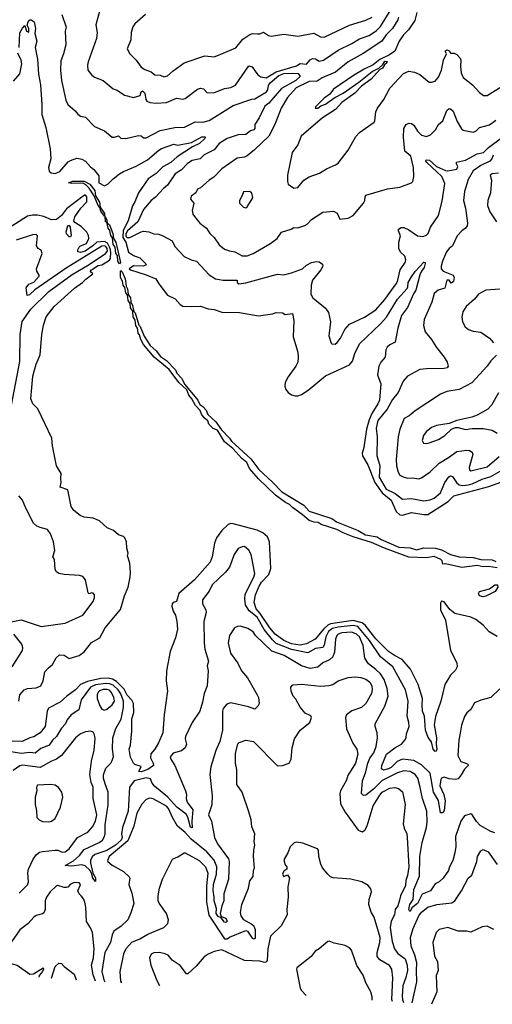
# Model space of a CAD drawing. Extents: x 1245515 to 1420776, y 606314 to 671314.
# Tile 89 of 256: x 1317184 to 1320926, y 613246 to 621035. Entities that reach past the tile are written whole.
import ezdxf

# ---------------------------------------------------------------- set-up
doc = ezdxf.new("R2010")
doc.units = 0

msp = doc.modelspace()

# ---------------------------------------------------------------- linework, layer by layer
at = {"layer": '0CON10XD'}
for points in [[(1317819.3, 621110.7), (1317787.5, 620995), (1317797.5, 620935), (1317791.1, 620885), (1317727.3, 620702.7), (1317720, 620675), (1317724, 620635), (1317753.8, 620595), (1317775, 620580), (1317845, 620554), (1317925, 620487.5), (1317956.9, 620476.9), (1318015, 620436.9), (1318085, 620420), (1318137.7, 620435), (1318144.7, 620465), (1318155, 620471.6), (1318175.2, 620455), (1318183.6, 620403.6), (1318191.2, 620391.2), (1318215, 620380.9), (1318265, 620374.5), (1318345, 620380), (1318425, 620414.3), (1318475, 620407.1), (1318495, 620411.2), (1318592.9, 620485), (1318615, 620494.5), (1318638.9, 620488.9), (1318665, 620458.8), (1318715, 620456), (1318735, 620460.6), (1318805, 620490.9), (1318855, 620499.6), (1318892.9, 620517.1), (1318999.4, 620670.6), (1319025, 620661.5), (1319049, 620629), (1319069.4, 620599.4), (1319092, 620582), (1319135, 620575.6), (1319215, 620621.8), (1319375, 620671), (1319405, 620687.3), (1319455, 620682.8), (1319485, 620716.4), (1319503.2, 620726.8), (1319525, 620724.7), (1319555, 620708.2), (1319588.3, 620715), (1319706.7, 620793.3), (1319814.2, 620845.8), (1319875, 620884.2), (1319950, 620910), (1320009.6, 620950.4), (1320039.7, 620980.3), (1320143.9, 621146.1)], [(1320328.7, 621091.3), (1320312.4, 621027.6), (1320263.1, 620955), (1320223.8, 620915), (1320187.5, 620865), (1320154.5, 620785.5), (1320112.6, 620757.4), (1320035, 620720), (1319981.5, 620678.5), (1319911.9, 620645), (1319825.8, 620594.2), (1319668, 620485), (1319640.8, 620445), (1319595.8, 620414.2), (1319526, 620345), (1319524.5, 620334.5), (1319543.3, 620335), (1319567.5, 620352.5), (1319605, 620365.8), (1319680.4, 620419.6), (1319745.1, 620454.9), (1319869.8, 620540.2), (1319975, 620625.3), (1320027.7, 620652.3), (1320059.2, 620680.8), (1320075, 620707.5), (1320092.5, 620705), (1320090, 620695), (1320071.7, 620678.3), (1320057.6, 620652.4), (1320035, 620640), (1319967.3, 620565), (1319890.9, 620509.1), (1319838.3, 620455), (1319735, 620378.8), (1319684.2, 620325), (1319582.3, 620257.7), (1319413.1, 620115), (1319385.8, 620045), (1319342.5, 619985), (1319303.3, 619805), (1319303.3, 619755), (1319310, 619735), (1319355, 619703.3), (1319385, 619707.5), (1319433.8, 619765), (1319475, 619790.8), (1319557.9, 619822.1), (1319613.7, 619856.3), (1319685, 619885.7), (1319705, 619900), (1319785, 620003.1), (1319845, 620110.6), (1319875, 620143.8), (1319990, 620225), (1319996.2, 620235), (1320004.2, 620305.8), (1320016.7, 620335), (1320066.2, 620405), (1320115, 620493.8), (1320221.7, 620608.3), (1320265, 620627.1), (1320310.3, 620620.3), (1320351.1, 620601.1), (1320425, 620541.2), (1320445, 620540), (1320475, 620550), (1320499.4, 620580.6), (1320524.4, 620635), (1320540, 620715), (1320562.5, 620765), (1320552.5, 620785), (1320565, 620796.7), (1320588.3, 620788.3), (1320595, 620770), (1320625, 620770), (1320645, 620760), (1320670.5, 620730.5), (1320678, 620715), (1320673.1, 620665), (1320680, 620615), (1320695, 620578.8), (1320770.3, 620520.3), (1320825, 620458), (1320855.9, 620435.9), (1320885, 620436), (1321025, 620523.1)], [(1317178.5, 620815), (1317185, 620930), (1317205, 620967.5), (1317225, 620990), (1317237.5, 620945), (1317255, 620937.5), (1317257.1, 620965), (1317242.5, 620992.5), (1317250.8, 621019.2), (1317265, 621034), (1317275, 621034.3), (1317297.7, 621017.7), (1317307.9, 620965), (1317303.9, 620925), (1317320.8, 620865), (1317305.6, 620814.4), (1317324.1, 620724.1), (1317332.9, 620602.9), (1317349.1, 620519.1), (1317359.7, 620365), (1317359.1, 620285), (1317392, 620182), (1317425.6, 620014.4), (1317430.8, 619935), (1317412, 619865), (1317418, 619838), (1317432.7, 619822.7), (1317465, 619817.2), (1317501.9, 619835), (1317568.3, 619911.7), (1317585, 619922.5), (1317635, 619938.6), (1317675, 619932.2), (1317705, 619916.9), (1317745, 619871.1), (1317771.2, 619851.2), (1317809.6, 619799.6), (1317810.2, 619745), (1317855, 619719.5), (1317885, 619737.8), (1317923.3, 619776.7), (1317975, 619816.4), (1318005.8, 619835), (1318105, 619875.3), (1318195, 619926.7), (1318285, 620003.6), (1318306, 620015), (1318405, 620050.9), (1318435, 620042.1), (1318545, 620062.5), (1318625, 620107.6), (1318647.2, 620107.2), (1318653.8, 620105), (1318650, 620095), (1318608.5, 620055), (1318551, 620029), (1318430, 619950), (1318380.2, 619905), (1318318.3, 619871.7), (1318265, 619818.6), (1318200, 619775), (1318125.5, 619664.5), (1318096.6, 619595), (1318076.6, 619563.4), (1318043, 619445), (1318002, 619368), (1318001.6, 619311.6), (1318023.3, 619275), (1318045.8, 619195), (1318085, 619170), (1318135, 619150), (1318182, 619105), (1318184, 619095), (1318165, 619085.6), (1318085, 619088.7), (1318050, 619065), (1318062.5, 619055), (1318185, 619017.3), (1318262.9, 618985), (1318284.5, 618945), (1318355.5, 618855.5), (1318415, 618827.8), (1318455, 618783.1), (1318475, 618770), (1318545, 618765.5), (1318615, 618769.6), (1318675, 618747.7), (1318725, 618742.9), (1318785, 618720.5), (1318925, 618720), (1319075, 618692), (1319185, 618708), (1319215, 618718.6), (1319265, 618716.2), (1319285, 618703.1), (1319345, 618710), (1319354.5, 618655), (1319349.1, 618525), (1319387.1, 618405), (1319390, 618365), (1319385, 618326.7), (1319371.5, 618295), (1319309.9, 618210.1)], [(1317516.2, 621076.2), (1317551.2, 620975), (1317544, 620945), (1317547.9, 620835), (1317530.6, 620765), (1317509.1, 620710.9), (1317507.5, 620635), (1317514.5, 620555), (1317548.7, 620398.7), (1317566.2, 620365), (1317623.8, 620315), (1317645, 620288), (1317665, 620272.5), (1317705, 620264), (1317775, 620191.4), (1317856.6, 620156.6), (1317915, 620106.9), (1317935.5, 620104.5), (1317965, 620116.2), (1317985, 620096.7), (1318025, 620094.4), (1318125, 620120), (1318145, 620116.2), (1318165, 620100), (1318185, 620101.1), (1318295, 620158.4), (1318413.4, 620183.4), (1318487.5, 620185), (1318573.8, 620226.2), (1318635, 620225.5), (1318685, 620238.4), (1318873.6, 620356.4), (1319022.4, 620407.6), (1319045, 620409.6), (1319138.7, 620465), (1319149.7, 620480.3), (1319154.1, 620515), (1319166, 620535), (1319235, 620592.3), (1319275, 620608.6), (1319345, 620613.3), (1319388.1, 620608.1), (1319403.8, 620585), (1319370, 620555), (1319258.1, 620491.9), (1319155.9, 620375), (1319125, 620350), (1319080.7, 620259.3), (1319045.9, 620205), (1319045.9, 620175), (1319038.6, 620165), (1319011.8, 620155), (1318975, 620125.9), (1318914.1, 620124.1), (1318827.5, 620095), (1318764.6, 620055), (1318723.3, 620006.7), (1318645.8, 619965), (1318614, 619935), (1318548.9, 619921.1), (1318511.4, 619898.6), (1318465, 619848.6), (1318414.2, 619815), (1318353.8, 619725), (1318321.3, 619698.7), (1318259.6, 619630.4), (1318225, 619604.2), (1318165, 619533.5), (1318119, 619435), (1318037.8, 619365), (1318025, 619340.4), (1318023.8, 619323.8), (1318035, 619311.3), (1318056.7, 619313.3), (1318145, 619356.8), (1318165, 619361.1), (1318207.5, 619357.5), (1318245, 619342), (1318285, 619337.8), (1318316.7, 619325), (1318391.2, 619285), (1318412, 619242), (1318485, 619160.8), (1318542.5, 619135), (1318585, 619124), (1318685, 619017.5), (1318735, 618985.8), (1318795, 618975.5), (1318905, 618975.7), (1318906.2, 618955), (1318920, 618945), (1318975, 618953.6), (1319225, 619020.8), (1319275, 619018), (1319337, 619033), (1319423.8, 619065), (1319455, 619092.5), (1319495, 619113.3), (1319535, 619121.2), (1319555, 619118.8), (1319581.7, 619101.7), (1319584, 619085), (1319568.5, 619055), (1319502.7, 618975), (1319491.5, 618935), (1319487.9, 618865), (1319505, 618835.7), (1319604.4, 618754.4), (1319629.5, 618719.5), (1319645.7, 618645), (1319632, 618535), (1319650, 618475), (1319655, 618470), (1319680.7, 618469.3), (1319698.6, 618481.4), (1319724, 618515), (1319758, 618585), (1319795, 618626.2), (1319915, 618683.1), (1320005, 618740.6), (1320075, 618821.8), (1320165, 618944.5), (1320175.8, 618965), (1320195.3, 619055), (1320235, 619113.5), (1320240.3, 619135), (1320234.6, 619165), (1320200, 619195), (1320185.5, 619225), (1320186.7, 619275), (1320199.5, 619325), (1320182.5, 619365), (1320182.9, 619377.1), (1320205, 619390), (1320225, 619390), (1320265, 619371.9), (1320335, 619324.6), (1320375, 619321.2), (1320405, 619330.5), (1320417.1, 619345), (1320437, 619393), (1320501.2, 619485), (1320530.4, 619599.6), (1320549.6, 619739.6), (1320525.2, 619795.2), (1320407.5, 619905), (1320399.6, 619915), (1320402.4, 619927.6), (1320429.5, 619925), (1320483.4, 619873.4), (1320555, 619842.7), (1320575, 619839.6), (1320645, 619853.6), (1320653.1, 619875), (1320642, 619895), (1320642.9, 619907.1), (1320715, 619924.2), (1320805, 619972.9), (1320857.5, 619985), (1320896.9, 620023.1), (1320987.8, 620092.2)], [(1318180.8, 621075), (1318096.4, 621003.6), (1318080.9, 620979.1), (1318066.7, 620935), (1318063.1, 620875), (1318036, 620805), (1318055.7, 620765.7), (1318106, 620715), (1318145, 620660), (1318175, 620640), (1318225, 620622.5), (1318255, 620600), (1318296.4, 620596.4), (1318325, 620583.3), (1318355, 620590), (1318398.7, 620631.3), (1318485.5, 620694.5), (1318650.3, 620749.7), (1318725, 620742.5), (1318745, 620748.2), (1318895, 620812.9), (1318950.3, 620879.7), (1319005, 620917.8), (1319026.9, 620926.9), (1319065.6, 620924.4), (1319085, 620924.3), (1319115, 620937.5), (1319155, 620909.2), (1319175, 620904.3), (1319275, 620920), (1319385, 620903.5), (1319511.7, 620928.3), (1319565, 620900.7), (1319595, 620897.8), (1319795, 620990.5), (1319925, 621031.2), (1319975, 621053.8)], [(1320183.6, 621055), (1320177.5, 621035), (1320136.8, 620965), (1320085.9, 620915), (1320052.6, 620865), (1319902.5, 620767.5), (1319785, 620702.9), (1319685, 620619.4), (1319578.5, 620575), (1319540.4, 620549.6), (1319475, 620546.1), (1319371.8, 620495), (1319305, 620420), (1319254.6, 620335), (1319204.2, 620205.8), (1319155.8, 620114.2), (1319043.9, 620005), (1318985, 619958.1), (1318965, 619947.6), (1318905, 619938.8), (1318784.3, 619855), (1318721.7, 619788.3), (1318683.9, 619766.1), (1318615, 619706), (1318591.2, 619695), (1318578.8, 619665), (1318540.3, 619639.7), (1318535.5, 619615.5), (1318563.3, 619585), (1318549.2, 619525), (1318555.6, 619495.6), (1318567, 619477), (1318610.8, 619425), (1318664.2, 619385), (1318688.6, 619345), (1318723.1, 619313.1), (1318763.8, 619253.8), (1318805, 619220.6), (1318845, 619205.6), (1318888.3, 619198.3), (1318945, 619167.1), (1318985, 619166.5), (1319032, 619185), (1319163.3, 619263.3), (1319221.9, 619305), (1319257.5, 619355), (1319333.1, 619376.9), (1319355, 619390), (1319385, 619387.5), (1319442.6, 619407.4), (1319461.3, 619418.7), (1319495, 619454.4), (1319585, 619512.9), (1319669.3, 619519.3), (1319696.7, 619505), (1319718.3, 619458.3), (1319785, 619464), (1319823.2, 619486.8), (1319906, 619585), (1319916.4, 619603.6), (1319918.1, 619635), (1319925, 619645.7), (1320095, 619697.8), (1320195, 619710.8), (1320285.8, 619744.2), (1320296.2, 619755), (1320304, 619795), (1320302, 619865), (1320281.1, 619955), (1320233.6, 619995), (1320223.8, 620105), (1320224.5, 620175), (1320244.1, 620205.9), (1320265, 620216.5), (1320285, 620214.5), (1320305, 620201.9), (1320335, 620154.2), (1320365, 620122.5), (1320405, 620111.4), (1320436.7, 620125), (1320477.5, 620165), (1320500, 620205), (1320533.3, 620235), (1320565, 620316.2), (1320585, 620332), (1320595, 620330), (1320615, 620311.2), (1320648.7, 620228.7), (1320681.7, 620171.7), (1320695, 620160), (1320775, 620145.8), (1320795, 620154.3), (1320825, 620181.1), (1320905, 620203.8), (1320955, 620240.6)], [(1317135, 620547.5), (1317185, 620608), (1317200.4, 620685), (1317194.7, 620714.7), (1317169.7, 620769.7)], [(1320932.6, 619962.6), (1320923.3, 619935), (1320906.7, 619915), (1320835, 619882.8), (1320775, 619839.6), (1320735, 619771.4), (1320705.7, 619675), (1320696.9, 619605), (1320713.6, 619543.6), (1320730, 619425), (1320727.5, 619405), (1320714.6, 619385.4), (1320685, 619365.6), (1320646.7, 619325), (1320610.9, 619245), (1320584.6, 619225), (1320562.3, 619197.7), (1320531.6, 619125), (1320522.1, 619085), (1320521.8, 619065), (1320536.7, 619045), (1320615, 619014), (1320624, 618995), (1320618.8, 618965), (1320600.7, 618950.7), (1320583.3, 618973.3), (1320565, 618975.5), (1320549.7, 618910.3), (1320497.5, 618895), (1320465, 618868), (1320448.3, 618801.7), (1320387.8, 618662.2), (1320382, 618615), (1320394, 618565), (1320444.6, 618504.6), (1320483.1, 618443.1), (1320544.3, 618365), (1320570, 618325), (1320576.2, 618295), (1320567.8, 618282.2), (1320545.4, 618274.6), (1320405, 618274), (1320352.4, 618267.6), (1320253.8, 618215), (1320221.4, 618175), (1320181.4, 618085), (1320135, 618031.9), (1320094.8, 617955.2), (1320019.6, 617865), (1320005.4, 617805), (1320014.7, 617735), (1320013, 617587), (1320035.3, 617505), (1320030.4, 617415), (1320085, 617321), (1320156.1, 617286.1), (1320215, 617242.9), (1320285, 617246.7), (1320385, 617229.1), (1320433.6, 617236.4), (1320465, 617250.3), (1320515, 617293.5), (1320550.8, 617375), (1320581.7, 617418.3), (1320595, 617426.4), (1320611.8, 617421.8), (1320642.8, 617375), (1320665, 617356.8), (1320691.6, 617351.6), (1320735, 617356.5), (1320765.6, 617364.4), (1320845, 617400.7), (1320915, 617421), (1321025, 617485.2)], [(1317855, 619480), (1317825, 619520), (1317818.3, 619548.3), (1317804.4, 619565), (1317772.5, 619642.5), (1317732.9, 619702.9), (1317712.9, 619722.9), (1317688, 619738), (1317665, 619742.9), (1317595, 619740), (1317570, 619745), (1317605, 619758.6), (1317695, 619758.6), (1317738, 619735), (1317778, 619685), (1317783, 619643), (1317815, 619592.5), (1317821.7, 619551.7), (1317855, 619502.5), (1317855, 619480)], [(1320975, 619820), (1320925, 619815.6), (1320908, 619805), (1320919.4, 619765), (1320911.9, 619665), (1320890, 619605), (1320888.9, 619565), (1320907.8, 619515), (1320960, 619435)], [(1317177.1, 615645), (1317185.6, 615695), (1317218.6, 615735), (1317245, 615745.3), (1317315, 615749.2), (1317351.4, 615765), (1317370.6, 615805), (1317383.8, 615875), (1317411.2, 615908.8), (1317442.7, 615935), (1317471.7, 615988.3), (1317498, 616012), (1317535, 616007.5), (1317575, 615981.5), (1317655.8, 616005), (1317695, 616033.3), (1317751.5, 616108.5), (1317819.2, 616145), (1317861.6, 616225), (1317981.3, 616368.7), (1318015, 616478.8), (1318044, 616546), (1318058.2, 616625), (1318061.4, 616665), (1318054.7, 616735), (1318038.6, 616795), (1318042.5, 616815), (1318031.1, 616855), (1318030.5, 616905), (1318016.9, 616935), (1318005, 616946.7), (1317965, 616960.8), (1317926.2, 616995), (1317877.1, 617015), (1317815, 617071.9), (1317765, 617092.9), (1317695, 617100), (1317663.1, 617113.1), (1317613.4, 617153.4), (1317591.9, 617185), (1317566, 617315), (1317505, 617337.5), (1317513.3, 617375), (1317508.8, 617405), (1317513.3, 617445), (1317476.2, 617505), (1317442.8, 617662.8), (1317437.5, 617725), (1317327.1, 617957.1), (1317287.8, 617995), (1317271.3, 618035), (1317288.8, 618215), (1317315, 618310), (1317346.7, 618385), (1317357.9, 618545), (1317371.9, 618618.1), (1317394.2, 618685.8), (1317455.6, 618765), (1317618, 618912), (1317682, 618955), (1317707.1, 618982.9), (1317762.5, 619025), (1317742.5, 619042.5), (1317752, 619055), (1317805, 619089.4), (1317835, 619097.1), (1317875, 619118.5), (1317895, 619131.8), (1317902.1, 619145), (1317905.6, 619195), (1317900.4, 619225), (1317878, 619268), (1317855, 619279.5), (1317795, 619275.9), (1317763.9, 619245), (1317701.1, 619205), (1317664.3, 619194.3), (1317645, 619200), (1317643.8, 619215), (1317653.8, 619235), (1317664.5, 619245.5), (1317713.9, 619265), (1317730.3, 619305), (1317728.3, 619328.3), (1317715, 619353.1), (1317669.5, 619399.5), (1317620.5, 619430.5), (1317611.9, 619445), (1317619.1, 619475), (1317667.4, 619545), (1317715.8, 619595), (1317716.1, 619635), (1317705, 619647), (1317696.9, 619646.9), (1317555, 619537.7), (1317515.8, 619485), (1317476.3, 619453.7), (1317435, 619452.9), (1317375, 619478.2), (1317325, 619489.2), (1317285, 619490), (1317245, 619481.9), (1317055, 619360.5)], [(1318975, 619548), (1318985, 619554), (1319030, 619625), (1319021.7, 619661.7), (1319005.9, 619675.9), (1318955, 619673.3), (1318945.9, 619644.1), (1318923.3, 619605), (1318923.9, 619583.9), (1318955, 619551.2), (1318975, 619548)], [(1317975, 619103.3), (1317961.5, 619125), (1317958.8, 619168.8), (1317945, 619186.7), (1317940.8, 619235), (1317925, 619256.7), (1317919.3, 619309.3), (1317905, 619328.8), (1317896.4, 619366.4), (1317883.5, 619385), (1317873, 619433), (1317864.4, 619435), (1317861.7, 619478.3), (1317875, 619450), (1317877.5, 619427.5), (1317895, 619412.5), (1317920.8, 619345), (1317927.5, 619305), (1317943.8, 619275), (1317981.2, 619115), (1317975, 619103.3)], [(1317585, 619317.5), (1317575, 619317.5), (1317555, 619340), (1317552.7, 619357.3), (1317565, 619406.2), (1317576.2, 619406.2), (1317583.3, 619395), (1317592.5, 619327.5), (1317585, 619317.5)], [(1317118.2, 617985), (1317185, 618332.5), (1317187.1, 618545), (1317202.5, 618647.5), (1317270.7, 618745), (1317414.7, 618885.3), (1317600.4, 619019.6), (1317735, 619099.7), (1317862.2, 619185), (1317877.8, 619205), (1317876.2, 619225), (1317865, 619241.6), (1317855, 619246.9), (1317835, 619244.1), (1317551.4, 619068.6), (1317302.5, 618897.5), (1317261.5, 618858.5), (1317242.2, 618852.2), (1317234.8, 618915), (1317255, 618941.8), (1317295, 618960), (1317336.7, 619005), (1317338.6, 619015), (1317319.7, 619045), (1317317.6, 619065), (1317360.9, 619185), (1317355, 619211.2), (1317330, 619225), (1317318, 619245), (1317325.5, 619325.5), (1317315, 619335.8), (1317285, 619333.1), (1317155, 619292.1)], [(1319309.9, 618210.1), (1319285.8, 618164.2), (1319283.2, 618135), (1319290.1, 618110.1), (1319309.4, 618085), (1319335, 618068.4), (1319365, 618059.8), (1319385, 618060.8), (1319415, 618071), (1319467.2, 618105), (1319605, 618217.3), (1319795, 618304), (1319819.1, 618335), (1319838.4, 618395), (1319875, 618471.3), (1320040.9, 618629.1), (1320088.3, 618681.7), (1320175, 618823.3), (1320251.1, 618908.9), (1320257.6, 618922.4), (1320259.1, 618955), (1320285, 619001.4), (1320315, 619044.3), (1320350.7, 619079.3), (1320385, 619116.7), (1320393.6, 619113.6), (1320395.5, 619105.5), (1320387.5, 619075), (1320364.6, 619045.4), (1320352.4, 619017.6), (1320321.4, 618895), (1320302.7, 618867.3), (1320255, 618757.1), (1320207.8, 618695), (1320177.1, 618595), (1320156.9, 618485), (1320115, 618463.8), (1320093.1, 618445), (1320082.6, 618422.6), (1320078.5, 618365), (1320042.2, 618325), (1320028.2, 618295), (1320018.2, 618225), (1320044.6, 618155), (1320031.6, 618025), (1320020.5, 617995), (1319971.4, 617918.6), (1319949.9, 617869.9), (1319929.3, 617795), (1319907.8, 617652.2), (1319894.4, 617605), (1319897.6, 617585), (1319939.3, 617515), (1319995.1, 617375), (1320055, 617291), (1320125, 617234.3), (1320163.8, 617145), (1320195, 617117.4), (1320215, 617116.5), (1320285, 617136.7), (1320385, 617120), (1320415, 617122.1), (1320576.2, 617225), (1320621.9, 617268.1), (1320898, 617342), (1321110.1, 617419.9)], [(1320965, 616699.8), (1320895, 616708.8), (1320855, 616706.4), (1320805, 616717.2), (1320685, 616701.4), (1320555, 616731.5), (1320535, 616728.8), (1320528.9, 616755), (1320519.1, 616765), (1320465, 616789.1), (1320405, 616779), (1320265, 616784.3), (1320073.3, 616853.3), (1319968.9, 616898.9), (1319824.2, 616944.2), (1319746, 616976), (1319695, 617001.7), (1319571.5, 617041.5), (1319546.7, 617056.7), (1319515, 617059.1), (1319475, 617072.2), (1319421, 617121), (1319343.8, 617175), (1319320.8, 617200.8), (1319289.1, 617215), (1319210.4, 617275), (1319075, 617403.5), (1319003.8, 617485), (1318981.4, 617531.4), (1318941.5, 617565), (1318872.5, 617642.5), (1318805, 617696), (1318748.9, 617788.9), (1318715, 617801.9), (1318682.2, 617835), (1318673.1, 617863.1), (1318645, 617884.5), (1318622.2, 617915), (1318612.4, 617942.4), (1318575, 617984), (1318547.1, 618037.1), (1318524.4, 618065), (1318507.5, 618107.5), (1318445, 618166.2), (1318366.9, 618266.9), (1318248.8, 618365), (1318163.5, 618465), (1318143.6, 618505), (1318133.1, 618543.1), (1318122.7, 618555), (1318115.8, 618595.8), (1318102.7, 618615), (1318098, 618658), (1318081.9, 618685), (1318078.8, 618728.8), (1318062.5, 618755), (1318058.8, 618788.8), (1318042.2, 618815), (1318037.5, 618857.5), (1318023.5, 618875), (1318016.4, 618916.4), (1318003.5, 618935), (1317997.5, 618967.5), (1317982.2, 618995), (1317982.9, 619045), (1317985, 619050), (1317995, 619040.8), (1318017.8, 618985), (1318026.9, 618926.9), (1318038.1, 618905), (1318042.5, 618862.5), (1318060.8, 618835), (1318063, 618803), (1318076.9, 618775), (1318087.9, 618727.9), (1318097.1, 618715), (1318128.3, 618618.3), (1318137.3, 618607.3), (1318170.3, 618530.3), (1318217.8, 618457.8), (1318265, 618416), (1318300, 618370), (1318345, 618338.6), (1318416.9, 618265), (1318427.8, 618237.8), (1318465, 618198.8), (1318490.2, 618150.2), (1318595, 618025.8), (1318611.1, 617991.1), (1318635, 617975.5), (1318659.4, 617945), (1318672.4, 617912.4), (1318736.9, 617855), (1318781.3, 617791.3), (1318845.6, 617725), (1318860.6, 617700.6), (1319015, 617560.6), (1319077.3, 617477.3), (1319185, 617376.9), (1319259.5, 617299.5), (1319433.1, 617195), (1319476.6, 617146.6), (1319655, 617088.4), (1319692, 617062), (1319865, 616994.7), (1319921, 616961), (1320015, 616944.2), (1320045, 616922), (1320185, 616863.3), (1320275, 616858), (1320325, 616840.4), (1320385, 616856.9), (1320475.8, 616855.8), (1320525, 616840.3), (1320594.1, 616804.1), (1320663.3, 616786.7), (1320775, 616779.8), (1320835, 616764), (1320925, 616762.2), (1320955, 616749.2)], [(1321095, 618911.2), (1320875, 618896.2), (1320816.6, 618863.4), (1320786, 618825), (1320720, 618765), (1320693.1, 618725), (1320684.4, 618685), (1320690.8, 618645), (1320712, 618605), (1320736.7, 618583.3), (1320775, 618570), (1320835, 618564.2), (1320905, 618515.8), (1320935, 618478)], [(1320959.5, 618380.5), (1320913.6, 618336.4), (1320885, 618294.2), (1320765, 618163.3), (1320665, 618108.5), (1320567.4, 618092.6), (1320517, 618073), (1320315, 617940), (1320268.5, 617901.5), (1320229, 617881), (1320195, 617796.7), (1320179.6, 617735), (1320164.7, 617555), (1320168.2, 617505), (1320180, 617455), (1320195, 617432.9), (1320221.2, 617418.8), (1320255, 617409.5), (1320297.9, 617412.1), (1320345, 617403.5), (1320365, 617410), (1320435, 617458.5), (1320505, 617528.2), (1320579.2, 617570.8), (1320645, 617618.8), (1320725, 617628.5), (1320745, 617626.2), (1320765.7, 617615), (1320771.9, 617595), (1320743.9, 617493.9), (1320745, 617473.8), (1320757.3, 617467.3), (1320885, 617498.2), (1320980.4, 617579.6)], [(1320975, 618084), (1320920, 617985), (1320890, 617955), (1320805, 617905.8), (1320765, 617890), (1320645, 617865.7), (1320585, 617842), (1320485, 617825.6), (1320445, 617809.4), (1320402.5, 617775), (1320381.9, 617745), (1320370, 617705), (1320382.5, 617685), (1320405, 617681.9), (1320425, 617686.9), (1320498.8, 617715), (1320549.2, 617745), (1320603.1, 617796.9), (1320635, 617808.8), (1320655, 617810), (1320715, 617794.2), (1320767.7, 617802.3), (1320855, 617800), (1320925, 617788.1), (1320965, 617764.4)], [(1317117, 616273), (1317195, 616286.7), (1317355, 616236), (1317545, 616261.4), (1317682.5, 616325), (1317765, 616433.3), (1317776, 616465), (1317776.2, 616485), (1317765, 616497.5), (1317755, 616500), (1317735, 616492.5), (1317725, 616500), (1317705, 616603.3), (1317685, 616629.2), (1317658.3, 616638.3), (1317535, 616646), (1317495, 616654), (1317475, 616666.7), (1317464.3, 616685), (1317458.8, 616765), (1317446.1, 616786.1), (1317463, 616837), (1317451.4, 616905), (1317427.2, 616967.2), (1317405, 617002), (1317347.1, 617017.1), (1317319.2, 617029.2), (1317293.2, 617053.2), (1317231.1, 617171.1), (1317206.2, 617235), (1317177.3, 617267.3)], [(1320965, 616155.6), (1320902.3, 616192.3), (1320853.8, 616245), (1320795, 616290.4), (1320755, 616307.6), (1320628.5, 616338.5), (1320588.9, 616368.9), (1320545, 616428.9), (1320525, 616434), (1320515, 616420), (1320515, 616367.5), (1320554.5, 616285), (1320596.4, 616045), (1320645, 615946.2), (1320647.1, 615915), (1320635, 615889.2), (1320595, 615851.2), (1320549.4, 615775), (1320517.7, 615645), (1320475.9, 615524.1), (1320466.4, 615456.4), (1320485.4, 615355), (1320481.8, 615305), (1320486.2, 615265), (1320480.9, 615249.1), (1320474, 615245), (1320457.3, 615265), (1320445, 615322.5), (1320418, 615358), (1320398.4, 615415), (1320390, 615525), (1320373, 615565), (1320371.9, 615611.9), (1320372.7, 615665), (1320339, 615775), (1320277.2, 615897.2), (1320213.4, 615973.4), (1320150.9, 616005), (1320105, 616038), (1320005, 616137.3), (1319919.1, 616245), (1319894.8, 616264.8), (1319825, 616282.3), (1319645, 616256.5), (1319622.7, 616245), (1319592.7, 616217.3), (1319523.3, 616135), (1319455, 616098.1), (1319405, 616087), (1319335, 616097.1), (1319274.7, 616125), (1319207.4, 616175), (1319165, 616224.8), (1319088.7, 616338.7), (1319056.5, 616375), (1319040.6, 616425), (1319050, 616485), (1319080.2, 616555), (1319099.4, 616585), (1319157, 616645), (1319173.1, 616693.1), (1319161.2, 616905), (1319145, 616943.5), (1319109.5, 616975), (1319065, 616997.7), (1318875, 617045.9), (1318855, 617048.4), (1318835, 617041.5), (1318785, 616994.6), (1318742, 616935), (1318726.1, 616895), (1318707.1, 616785), (1318691.3, 616745), (1318568.2, 616605), (1318445, 616495.3), (1318426.2, 616433.8), (1318398.8, 616425), (1318390.9, 616415), (1318388.5, 616395), (1318398.2, 616355), (1318418.2, 616325), (1318429.2, 616275), (1318432.1, 616215), (1318418.1, 616145), (1318375, 616037.5), (1318345.8, 615885), (1318344.1, 615805.9), (1318354.4, 615725), (1318326.5, 615535), (1318317.1, 615395), (1318283.6, 615315), (1318253.5, 615265), (1318222, 615228), (1318219.1, 615195), (1318240.3, 615155), (1318242.2, 615135), (1318197.8, 615105), (1318145, 615084.8), (1318128.3, 615088.3), (1318146.2, 615126.2), (1318095, 615142), (1318085, 615152.5), (1318061.8, 615201.8), (1318050.4, 615265), (1318060, 615295), (1318071.8, 615408.2), (1318071.7, 615505), (1318087, 615555), (1318084.1, 615625), (1318072, 615652), (1318035, 615691.3), (1318010, 615740), (1317949.2, 615799.2), (1317918.4, 615818.4), (1317885, 615825.4), (1317825, 615822.9), (1317720.9, 615799.1), (1317665, 615777.1), (1317626.5, 615733.5), (1317556.5, 615683.5), (1317505, 615637.1), (1317412.4, 615587.6), (1317401.2, 615565), (1317385.3, 615445), (1317346, 615394), (1317295, 615362.5), (1317265, 615355.5), (1317204.1, 615325.9), (1317125, 615327.7)], [(1320985, 615742), (1320915, 615672), (1320835, 615652.9), (1320785, 615630), (1320755, 615578.8), (1320725, 615551.2), (1320706.6, 615523.4), (1320681.1, 615455), (1320671.3, 615391.3), (1320661.8, 615335), (1320654.5, 615215), (1320677.9, 615167.9), (1320717.1, 615155), (1320732.9, 615145), (1320735.8, 615135), (1320705, 615107.3), (1320679.6, 615060.4), (1320655, 615031), (1320635, 615025.7), (1320585, 615030.9), (1320545, 615043.3), (1320525, 615036.2), (1320518.1, 615025), (1320509.7, 614975), (1320542.2, 614905), (1320551.9, 614855), (1320545, 614780), (1320535, 614760), (1320515, 614760), (1320499.6, 614859.6), (1320460.7, 614925), (1320434.2, 615075), (1320365, 615141.7), (1320305.2, 615175.2), (1320215, 615184.8), (1320173.6, 615166.4), (1320125, 615120.5), (1320105, 615108.9), (1320065, 615099.4), (1320049.5, 615109.5), (1320052.5, 615135), (1320088.8, 615225), (1320155, 615274.6), (1320207.1, 615305), (1320234.4, 615335), (1320243.5, 615355), (1320247.1, 615385), (1320267.5, 615445), (1320265.9, 615475), (1320252.4, 615525), (1320261.2, 615645), (1320240, 615735), (1320138.9, 615915), (1320040.8, 615995), (1319953.1, 616125), (1319861.7, 616235), (1319824.1, 616244.1), (1319705, 616229.4), (1319662, 616218), (1319629.2, 616195), (1319606.7, 616153.3), (1319593.9, 616086.1), (1319585, 616068.5), (1319525, 616061.1), (1319465, 616026.8), (1319335, 616051.9), (1319215, 616101.3), (1319185, 616128.4), (1319120.3, 616210.3), (1319065, 616308.5), (1318999.7, 616359.7), (1318971.9, 616405), (1318966.6, 616455), (1318970.3, 616489.7), (1319037.6, 616625), (1319045.9, 616655), (1319016.5, 616805), (1318999.5, 616839.5), (1318965, 616866.9), (1318944.4, 616865.6), (1318915, 616852), (1318882.5, 616805), (1318844.3, 616705), (1318814.7, 616665.3), (1318707.8, 616565), (1318684.6, 616515), (1318631.2, 616445), (1318631.2, 616415), (1318657.6, 616367.6), (1318661.4, 616345), (1318641.5, 616275), (1318643.3, 616105), (1318650.8, 616055), (1318678.6, 615961.4), (1318668.8, 615925), (1318677.1, 615885), (1318668, 615765), (1318644.2, 615705), (1318632.6, 615637.4), (1318609.4, 615565), (1318550, 615475), (1318497.5, 615365), (1318494.2, 615345), (1318504.4, 615305), (1318495, 615276.2), (1318465, 615251.1), (1318398.2, 615231.8), (1318375.8, 615205), (1318379.4, 615185), (1318412.8, 615135), (1318497.2, 614935), (1318505.5, 614905), (1318500.9, 614875), (1318509.3, 614845), (1318555.6, 614785), (1318546.8, 614695), (1318548.7, 614641.3), (1318535, 614647.1), (1318515.7, 614725.7), (1318501.5, 614751.5), (1318428.4, 614805), (1318356, 614886), (1318251.4, 614971.4), (1318233.1, 614995), (1318218.6, 615028.6), (1318185, 615038), (1318091.2, 615015), (1318052, 614965), (1318042.2, 614775), (1317997.7, 614645), (1317991, 614591), (1317994.3, 614565), (1317987.8, 614545), (1317941.9, 614505), (1317875, 614462), (1317778.1, 614431.9), (1317756.4, 614413.6), (1317745.5, 614385), (1317745.4, 614365.4), (1317763.6, 614283.6), (1317785, 614246.7), (1317785, 614217.5), (1317762.9, 614245), (1317752.6, 614282.6), (1317737.9, 614307.9), (1317701.7, 614341.7), (1317675, 614348.9), (1317595, 614339.1), (1317543.8, 614345), (1317610, 614380), (1317657.1, 614422.9), (1317695, 614469.6), (1317813.8, 614525), (1317838.9, 614545), (1317852.6, 614567.4), (1317860.2, 614595), (1317861, 614665), (1317885.4, 614825.4), (1317883.2, 614925), (1317860.4, 614990.4), (1317848, 615035), (1317848.2, 615061.8), (1317865.8, 615114.2), (1317906.4, 615155), (1317917.3, 615175), (1317925.3, 615205.3), (1317917.8, 615265), (1317920, 615355), (1317945, 615426.9), (1317987.8, 615502.2), (1318007, 615595), (1318006.1, 615645), (1317985, 615701.2), (1317962.7, 615735), (1317925, 615770), (1317895, 615782.6), (1317865, 615784.5), (1317785, 615773.5), (1317744.8, 615755), (1317670.5, 615655), (1317652.9, 615575), (1317591.5, 615535), (1317557.5, 615495), (1317545.4, 615464.6), (1317515, 615430), (1317476.2, 615365), (1317444.8, 615335.2), (1317417.5, 615295), (1317386.8, 615283.2), (1317350.6, 615269.4), (1317305, 615233.3), (1317265, 615237), (1317195, 615231), (1317115, 615242.9)], [(1320855, 616470), (1320825, 616477.5), (1320816.7, 616495), (1320825, 616512.5), (1320905, 616533.8), (1320945, 616563.3), (1320967.5, 616565), (1320970, 616545), (1320949.5, 616510.5), (1320875, 616474), (1320855, 616470)], [(1317123.8, 615915), (1317207.1, 616045), (1317209.5, 616065), (1317199.5, 616095), (1317136.9, 616175)], [(1320945, 614603.3), (1320915, 614612.9), (1320830.6, 614660.6), (1320802, 614692), (1320765, 614750.8), (1320755, 614752.5), (1320705, 614736), (1320676.9, 614695), (1320635.5, 614575), (1320637.3, 614495), (1320629.2, 614445), (1320614.6, 614385), (1320587.8, 614335), (1320579.4, 614305), (1320536.7, 614245), (1320505, 614215.8), (1320475, 614198.6), (1320436.1, 614143.9), (1320371.5, 614118.5), (1320334.3, 614045), (1320289.8, 614010.2), (1320275, 613980), (1320269.2, 613985), (1320265.8, 613995.8), (1320273, 614035), (1320300, 614075), (1320304.8, 614155), (1320350.8, 614259.2), (1320353.4, 614415), (1320370.2, 614525), (1320405.2, 614645), (1320409.6, 614690.4), (1320407.9, 614775), (1320373.9, 614875), (1320352.9, 614975), (1320336.3, 615035), (1320314.8, 615064.8), (1320275, 615088), (1320225, 615092.9), (1320175, 615076.5), (1320054.5, 615015.5), (1319985, 614947.1), (1319925, 614901.8), (1319905, 614897.9), (1319890, 614915), (1319899.5, 615015), (1319925.5, 615084.5), (1319939.3, 615155), (1319957.2, 615192.8), (1319988.4, 615235), (1320006.5, 615285), (1320017.1, 615355), (1320013.3, 615395), (1319998.5, 615445), (1319999.5, 615465), (1320074.4, 615605), (1320101.5, 615685), (1320093.8, 615745), (1320069.4, 615815), (1320040.9, 615860.9), (1320005, 615893.5), (1319945, 615939.6), (1319915.9, 615985), (1319903.5, 616085), (1319875, 616152.4), (1319850.8, 616175), (1319815, 616190.2), (1319734.6, 616185.4), (1319704.7, 616175), (1319695.2, 616164.8), (1319685.3, 616135), (1319677.6, 616032.4), (1319662.1, 615995), (1319637.6, 615972.4), (1319585, 615947.3), (1319545, 615913.2), (1319485, 615903.5), (1319415, 615923.3), (1319278.1, 616005), (1319180.4, 616040.4), (1319051.9, 616165), (1319032.7, 616192.7), (1318990, 616220), (1318932.7, 616237.3), (1318907.5, 616235), (1318885, 616223.8), (1318845, 616163.3), (1318834.3, 616105), (1318852.7, 616022.7), (1318912, 615945), (1318940.8, 615885), (1318987.7, 615827.7), (1319065.4, 615695), (1319075.5, 615674.5), (1319079.4, 615625), (1319070.8, 615605), (1319045, 615580.6), (1318995, 615598.5), (1318855, 615631.8), (1318825, 615620.5), (1318795.4, 615585), (1318790.3, 615565), (1318789.3, 615415), (1318767.7, 615325), (1318737.3, 615255), (1318698.6, 615125), (1318690.6, 615065), (1318708.9, 614895), (1318705.7, 614825), (1318679.4, 614745), (1318702.7, 614695), (1318726.9, 614565), (1318750.8, 614515), (1318837, 614397), (1318843.5, 614375), (1318836.9, 614235), (1318800.2, 614119.8), (1318799.3, 614065), (1318783.6, 614026.4), (1318770.5, 613965), (1318780, 613940), (1318815, 613926.5), (1318825.9, 613905), (1318815, 613894.7), (1318805, 613896.8), (1318779.5, 613929.5), (1318755, 613940.2), (1318738.3, 613965), (1318741.4, 614005), (1318723.2, 614065), (1318724.9, 614095), (1318714.5, 614145.5), (1318717.9, 614195), (1318742.6, 614275), (1318744.9, 614335), (1318725, 614386.1), (1318665, 614451.3), (1318542.6, 614552.6), (1318495, 614605.3), (1318434.2, 614654.2), (1318393.8, 614723.8), (1318361.9, 614795), (1318345, 614813.4), (1318241.7, 614871.7), (1318213.8, 614876.2), (1318185, 614865.6), (1318151.8, 614828.2), (1318110.7, 614759.3), (1318087.5, 614655), (1318040.2, 614539.8), (1317893.3, 614415), (1317878.6, 614385), (1317882, 614375), (1317915, 614345.8), (1318005, 614295.7), (1318050.8, 614255), (1318055.7, 614245), (1318048.6, 614195), (1318072.3, 614125), (1318087.3, 614045), (1318065, 613970), (1318040, 613915), (1317986.3, 613863.7), (1317930, 613825), (1317916, 613795), (1317902.1, 613735), (1317858.2, 613655), (1317834.4, 613505), (1317849, 613439), (1317856.8, 613425.1)], [(1317992.4, 613415.7), (1317985, 613430), (1317978.5, 613505), (1318010.5, 613655), (1318029.5, 613690.5), (1318071.7, 613738.3), (1318135.8, 613765), (1318198.9, 613801.1), (1318325, 613854.3), (1318356.2, 613885), (1318361.2, 613915), (1318347.5, 613965), (1318287.6, 614047.6), (1318281.1, 614065), (1318280.9, 614105), (1318290, 614165), (1318314.6, 614235.4), (1318394.4, 614395.6), (1318435, 614412.5), (1318485, 614444.2), (1318495, 614444.3), (1318605, 614383.6), (1318654.5, 614335), (1318673.6, 614283.6), (1318663.6, 614183.6), (1318663.9, 614053.9), (1318680.4, 613950.4), (1318804.9, 613764.9), (1318825.6, 613764.4), (1318845, 613778.6), (1318975, 613830.2), (1318988.4, 613825), (1319025, 613769.7), (1319036, 613764), (1319051.7, 613768.3), (1319050.6, 613835), (1319040.8, 613860.8), (1319020.4, 613880.4), (1318958.2, 613915), (1318938.8, 613945), (1318931.7, 613971.7), (1318943.5, 614035), (1318995.4, 614164.6), (1319005, 614222.5), (1319031.7, 614258.3), (1319034, 614305), (1319044.2, 614325.8), (1319036.2, 614415), (1319037.1, 614465), (1319045.5, 614504.5), (1319040.8, 614535), (1319045.6, 614595), (1319020.9, 614650.9), (1319016, 614705), (1318998.6, 614768.6), (1318946.7, 614925), (1318903.3, 614985), (1318902.4, 615102.4), (1318892.7, 615155), (1318891.5, 615231.5), (1318912.4, 615307.6), (1318922.1, 615317.9), (1318975, 615336.7), (1319035, 615324), (1319225, 615134), (1319265, 615134.2), (1319317.5, 615155), (1319333.3, 615185), (1319341.4, 615275), (1319358.6, 615345), (1319405.6, 615414.4), (1319480, 615475), (1319493.8, 615515), (1319489.4, 615529.4), (1319445, 615548.8), (1319405, 615596.2), (1319370.9, 615660.9), (1319348.8, 615685), (1319334.3, 615724.3), (1319330, 615755), (1319346.4, 615773.6), (1319415, 615779.2), (1319565, 615764), (1319635, 615769.2), (1319663.2, 615776.8), (1319705, 615806.4), (1319785, 615830.5), (1319843.8, 615836.2), (1319885, 615831.8), (1319925, 615817.2), (1319956.1, 615795), (1319973.1, 615765), (1319975.8, 615735), (1319968.6, 615705), (1319925.5, 615624.5), (1319889.4, 615595), (1319813.2, 615566.8), (1319772.5, 615535), (1319764.3, 615515), (1319771.8, 615425), (1319822.2, 615312.2), (1319853.1, 615265), (1319860.4, 615225), (1319842.5, 615155), (1319783.3, 615055), (1319770.6, 615019.4), (1319724.3, 614935), (1319718.6, 614915), (1319723.3, 614833.3), (1319761.1, 614765), (1319864.2, 614625), (1319895, 614610.8), (1319915.5, 614624.5), (1319935, 614658), (1319983.7, 614815), (1320035, 614901.5), (1320055, 614923.8), (1320114, 614955), (1320155, 614961.5), (1320183.8, 614953.8), (1320215, 614928), (1320236.1, 614826.1), (1320220.9, 614675), (1320228.6, 614638.6), (1320248.6, 614595), (1320252.9, 614565), (1320265.3, 614334.7), (1320255.9, 614265), (1320240.5, 614225), (1320237.5, 614185), (1320199.7, 614105), (1320190.2, 614069.8), (1320177.2, 614025), (1320157.9, 613995), (1320150.9, 613955), (1320124, 613905), (1320117.7, 613855), (1320133, 613743), (1320152, 613685), (1320178.2, 613648.2), (1320236.3, 613605), (1320253.3, 613556.7), (1320255.9, 613515), (1320242.6, 613457.4), (1320217.7, 613392.3), (1320211.7, 613311.7), (1320214.2, 613285), (1320223.9, 613261.5)], [(1317855, 615574.2), (1317875, 615581.9), (1317915, 615615.4), (1317933.4, 615645), (1317928.3, 615675), (1317907, 615715), (1317895, 615730), (1317875, 615737.6), (1317845, 615735.7), (1317816.9, 615725), (1317804.7, 615715), (1317796.3, 615695), (1317797.1, 615665), (1317818.5, 615608.5), (1317835, 615582), (1317855, 615574.2)], [(1317178.4, 614125), (1317245, 614191.5), (1317253.5, 614215), (1317248.2, 614285), (1317252.7, 614315), (1317290.6, 614395), (1317317.5, 614432.5), (1317341.3, 614448.7), (1317365, 614455.8), (1317465, 614466.9), (1317485, 614464.5), (1317518.9, 614448.9), (1317545, 614451.1), (1317574.5, 614475), (1317642.5, 614565), (1317722.1, 614607.9), (1317760.9, 614649.1), (1317785.3, 614695), (1317793.8, 614745), (1317764.7, 614874.7), (1317766.7, 614965), (1317750.3, 614999.7), (1317739.2, 615065), (1317751.3, 615168.7), (1317772.5, 615257.5), (1317780.9, 615345), (1317777.1, 615377.1), (1317765, 615400), (1317745.8, 615405.8), (1317705, 615401.8), (1317665, 615385.4), (1317625, 615354.4), (1317514.4, 615215), (1317475.3, 615184.7), (1317435, 615170.4), (1317345, 615120.7), (1317205, 615139.1), (1317185, 615132.1), (1317130.9, 615095)], [(1317415, 614688.8), (1317435, 614694), (1317465, 614716.7), (1317507.5, 614805), (1317524.2, 614885), (1317517.5, 614925), (1317492.1, 614962.1), (1317465, 614979.2), (1317425, 614986), (1317325, 614978.8), (1317316.7, 614965), (1317318.8, 614935), (1317305.9, 614884.1), (1317306.1, 614826.1), (1317317.7, 614777.7), (1317320, 614725), (1317337.5, 614705), (1317365, 614691.2), (1317415, 614688.8)], [(1320136.3, 613267.6), (1320131, 613285), (1320138.4, 613455), (1320130, 613525), (1320113.1, 613553.1), (1320035, 613597.5), (1320014.6, 613625), (1320014.6, 613655), (1320035.3, 613734.7), (1320037.5, 613775), (1319990.4, 613935), (1319967.1, 613975), (1319949.2, 614035), (1319950.6, 614075), (1319970, 614135), (1319965, 614160), (1319942.5, 614185), (1319894.1, 614214.1), (1319805, 614235.8), (1319665, 614246), (1319645, 614254), (1319622.5, 614275), (1319582, 614325), (1319568.8, 614355), (1319553.3, 614415), (1319550, 614465), (1319542.5, 614475), (1319425, 614520), (1319375, 614530), (1319356.4, 614523.6), (1319325, 614492.5), (1319308, 614445), (1319278.8, 614395), (1319276.7, 614375), (1319285, 614350), (1319300, 614335), (1319300, 614315), (1319275, 614300), (1319264.5, 614275), (1319275, 614256.2), (1319305, 614270), (1319320, 614245), (1319307.5, 614175), (1319310.8, 614095), (1319299.4, 613995), (1319300.8, 613955), (1319253.1, 613866.9), (1319168.6, 613785), (1319148.8, 613685), (1319143.3, 613595), (1319137.3, 613582.7), (1319125, 613577.1), (1319085, 613587.5), (1318965, 613593.1), (1318785, 613677.5), (1318725, 613664), (1318675, 613643.3), (1318645, 613621.2), (1318581.7, 613548.3), (1318515, 613486.2), (1318505, 613486.7), (1318455, 613552), (1318391.2, 613595), (1318358.8, 613635), (1318336.2, 613645), (1318290, 613655), (1318245, 613652.5), (1318225, 613644.2), (1318211.1, 613615), (1318222.9, 613555), (1318270.5, 613435), (1318291.6, 613395)], [(1320291.4, 613256.9), (1320329.7, 613425), (1320326.1, 613515), (1320327.9, 613575), (1320313.2, 613635), (1320283.6, 613706.4), (1320279.5, 613775), (1320300, 613845), (1320345.4, 613945), (1320365.5, 613975), (1320415, 614015.4), (1320486.7, 614035), (1320605, 614050), (1320630, 614065), (1320683.1, 614145), (1320735, 614243.3), (1320765, 614267.5), (1320802.5, 614375), (1320807.8, 614415), (1320835, 614459.4), (1320855, 614470.5), (1320892.6, 614452.6), (1320963.5, 614353.5)], [(1317784.5, 613430.1), (1317765, 613478.8), (1317751.4, 613555), (1317768.1, 613615), (1317774.8, 613685), (1317759.1, 613815), (1317745, 613850.8), (1317711.5, 613901.5), (1317706.7, 614015), (1317699.3, 614055), (1317690.3, 614080.3), (1317670, 614105), (1317655, 614120), (1317644, 614145), (1317662.9, 614185), (1317664.2, 614195), (1317655, 614206.9), (1317615, 614210), (1317582.5, 614195), (1317565, 614172.5), (1317555, 614170), (1317535, 614170), (1317485.9, 614185.9), (1317475, 614183.3), (1317425, 614136), (1317396.2, 614095), (1317385.5, 614065), (1317386.2, 613995), (1317375, 613970.8), (1317365, 613961.9), (1317315, 613948.5), (1317296.9, 613935), (1317249.6, 613885), (1317185, 613834.4), (1317118.9, 613741.1)], [(1320938.8, 613838.8), (1320885, 613863.8), (1320845, 613860), (1320755, 613817.5), (1320725, 613824.2), (1320655, 613824.3), (1320575, 613854.4), (1320505, 613837.5), (1320481.8, 613815), (1320455.8, 613735.8), (1320468.3, 613628.3), (1320492.5, 613585), (1320498.6, 613515), (1320482.9, 613475), (1320486.9, 613345), (1320445, 613246.3)], [(1319975, 613278.7), (1319975.6, 613305), (1319965.5, 613345.5), (1319924.4, 613415), (1319903.9, 613476.1), (1319853.7, 613553.7), (1319810, 613675), (1319795, 613693.3), (1319760.5, 613710.5), (1319675, 613730), (1319635, 613746.2), (1319625, 613743.8), (1319556.1, 613683.9), (1319522.7, 613667.3), (1319491.2, 613625), (1319378.8, 613535), (1319376.4, 613523.6), (1319405.8, 613375), (1319415, 613356.7), (1319452.9, 613314.8)], [(1316886.5, 613492.1), (1316895, 613500.5), (1317028.8, 613551.2), (1317125, 613566.7), (1317165, 613555.6), (1317265, 613484.4), (1317291.8, 613488.2), (1317370, 613535), (1317372.5, 613525), (1317363.3, 613505), (1317337.5, 613475), (1317334.6, 613461.2)], [(1317435.3, 613454.2), (1317463.6, 613546.4), (1317495, 613572.5), (1317515, 613570), (1317536.2, 613545), (1317615.5, 613485), (1317630.2, 613440.7)]]:
    msp.add_lwpolyline(points, dxfattribs=at)

doc.saveas('drawing.dxf')
